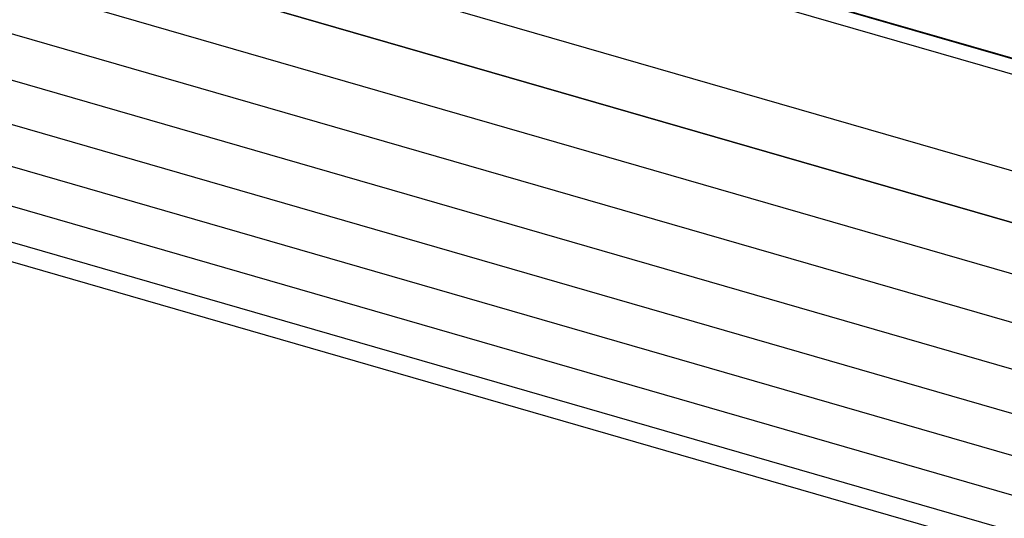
# Model space of a CAD drawing. Header units: millimetres. Extents: x 0 to 420, y 0 to 297.
# Tile 3 of 85: x 61 to 120, y 40 to 70. Entities that reach past the tile are written whole.
import ezdxf

# ---------------------------------------------------------------- set-up
doc = ezdxf.new("R2010")
doc.units = ezdxf.units.MM
doc.header["$LTSCALE"] = 23.1
doc.layers.add('0000242733_2_KÖRPERKANTE', color=7, linetype='CONTINUOUS')
doc.layers.add('0000242734_2_KÖRPERKANTE', color=7, linetype='CONTINUOUS')

msp = doc.modelspace()

# ---------------------------------------------------------------- linework, layer by layer
at = {"layer": '0000242733_2_KÖRPERKANTE', "color": 9, "linetype": 'Continuous'}
for p, q in [((61.599, 84.475), (147.8265, 59.5832)), ((147.0733, 58.8613), (60.7855, 83.7704)), ((144.7921, 53.7208), (58.3985, 78.6605))]:
    msp.add_line(p, q, dxfattribs=at)
at = {"layer": '0000242733_2_KÖRPERKANTE', "color": 7, "linetype": 'Continuous'}
for p, q in [((61.6545, 84.4939), (147.8568, 59.6095)), ((57.9875, 75.6748), (144.4011, 50.7294))]:
    msp.add_line(p, q, dxfattribs=at)
at = {"layer": '0000242734_2_KÖRPERKANTE', "color": 7, "linetype": 'Continuous'}
for p, q in [((144.4011, 50.7294), (57.9875, 75.6748)), ((144.0835, 47.7456), (57.6866, 72.6863)), ((143.8934, 44.8665), (57.5082, 69.8038)), ((143.8403, 42.0856), (57.449, 67.0246)), ((143.8551, 39.4216), (57.5082, 64.3478)), ((144.0473, 36.8442), (57.6866, 61.7744)), ((144.3269, 34.3829), (57.9875, 59.3069)), ((59.3987, 55.5839), (145.0518, 30.858))]:
    msp.add_line(p, q, dxfattribs=at)
at = {"layer": '0000242734_2_KÖRPERKANTE', "color": 9, "linetype": 'Continuous'}
msp.add_line((144.6936, 32.122), (58.3985, 57.0333), dxfattribs=at)

doc.saveas('drawing.dxf')
